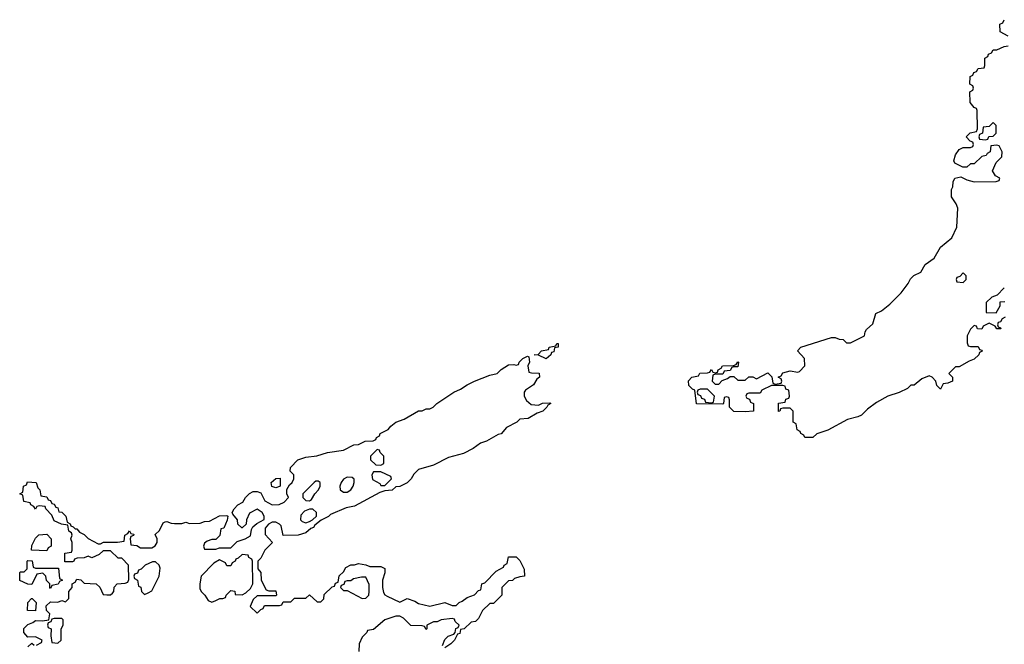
# Model space of a CAD drawing. Header units: inches. Extents: x 1861287 to 2052918, y 204622 to 437896.
# Tile 22 of 215: x 1980626 to 1985870, y 210488 to 213814. Entities that reach past the tile are written whole.
import ezdxf

# ---------------------------------------------------------------- set-up
doc = ezdxf.new("R2010")
doc.units = ezdxf.units.IN
doc.header["$MEASUREMENT"] = 0
doc.layers.add('B9281', color=7, linetype='Continuous')

msp = doc.modelspace()

# ---------------------------------------------------------------- linework, layer by layer
at = {"layer": 'B9281', "color": 5, "elevation": 60}
for points in [[(1985890, 213726), (1985848, 213750), (1985846, 213790), (1985862, 213798), (1985870, 213814)], [(1985874, 212230), (1985858, 212222), (1985850, 212206), (1985838, 212202), (1985834, 212190), (1985838, 212178), (1985850, 212174), (1985851.6, 212168.4), (1985830, 212168), (1985822, 212182), (1985790, 212198), (1985758, 212182), (1985750, 212166), (1985727.3, 212167.3), (1985722, 212182), (1985710, 212186), (1985690, 212166), (1985672, 212130), (1985672.7, 212092.7), (1985678, 212078), (1985690, 212074), (1985730, 212074), (1985738, 212058), (1985750, 212054), (1985751.6, 212048.4), (1985738, 212042), (1985734, 212030), (1985710, 212006), (1985683.6, 211996.4), (1985630, 211966), (1985610, 211966), (1985574, 211930), (1985594, 211910), (1985594, 211890), (1985570, 211878), (1985544.7, 211875.3), (1985530, 211846), (1985510, 211866), (1985506, 211890), (1985486, 211910), (1985470, 211918), (1985430, 211902), (1985390, 211868), (1985372.7, 211867.3), (1985354, 211850), (1985310, 211828), (1985250, 211808.7), (1985190, 211775.3), (1985140.7, 211739.3), (1985110, 211709), (1985090, 211699), (1985035.3, 211684.7), (1984930, 211629), (1984871.1, 211608.8), (1984850, 211588.7), (1984808.4, 211588.4), (1984802, 211602), (1984786, 211610), (1984782, 211622), (1984766, 211630), (1984762, 211662), (1984746, 211670), (1984746, 211730), (1984730, 211746), (1984690, 211746), (1984678, 211742), (1984674, 211730), (1984667.3, 211727.3), (1984667.3, 211772.7), (1984702, 211778), (1984707.3, 211792.7), (1984722, 211798), (1984726, 211810), (1984722, 211842), (1984707.3, 211847.3), (1984702, 211862), (1984690, 211866), (1984630, 211866), (1984578, 211842), (1984570, 211826), (1984510, 211826), (1984498, 211822), (1984494, 211810), (1984498, 211798), (1984512.7, 211792.7), (1984518, 211778), (1984534, 211770), (1984534, 211730), (1984490, 211726), (1984430, 211728), (1984406, 211750), (1984406, 211790), (1984402, 211802), (1984390, 211806), (1984378, 211802), (1984374, 211770), (1984370, 211766), (1984230, 211768), (1984222, 211842), (1984210, 211846), (1984190, 211866), (1984188.9, 211891.2), (1984206, 211910), (1984242, 211918), (1984248.4, 211931.6), (1984290, 211934), (1984302, 211938), (1984310, 211951.3), (1984318, 211938), (1984330, 211934), (1984342, 211938), (1984346, 211950), (1984362, 211958), (1984368.4, 211971.6), (1984427.3, 211972.7), (1984442, 211978), (1984450, 211992), (1984454, 211990), (1984450, 211966), (1984430, 211966), (1984418, 211962), (1984410, 211946), (1984378, 211942), (1984370, 211926), (1984330, 211926), (1984318, 211922), (1984314, 211890), (1984330, 211874), (1984350, 211874), (1984367.3, 211892.7), (1984396.4, 211903.6), (1984410, 211914), (1984430, 211914), (1984450, 211894), (1984490, 211894), (1984510, 211912), (1984530, 211912), (1984550, 211902), (1984610, 211934), (1984632.7, 211912.7), (1984638, 211878), (1984650, 211874), (1984682, 211878), (1984686, 211890), (1984682, 211902), (1984666, 211910), (1984682, 211918), (1984690, 211934), (1984730, 211944.7), (1984770, 211938), (1984779, 211941), (1984808, 211970), (1984806, 212010), (1984768, 212050), (1984786, 212070), (1984950, 212122), (1984970, 212122), (1984990, 212112), (1985011.6, 212111.6), (1985030, 212094), (1985050, 212094), (1985126, 212130), (1985128.4, 212151.6), (1985136.4, 212163.6), (1985170, 212194), (1985186, 212250), (1985216.4, 212263.6), (1985260.4, 212299.6), (1985320.4, 212359.6), (1985358, 212410), (1985370, 212434), (1985388.4, 212451.6), (1985426, 212470), (1985448.9, 212511.2), (1985496.5, 212543.5), (1985530, 212602), (1985590, 212652), (1985618, 212710), (1985622, 212810), (1985614, 212834), (1985588, 212870), (1985588, 212910), (1985596.4, 212923.6), (1985598, 212950), (1985606, 212970), (1985638, 212978), (1985670, 212962), (1985710, 212951.3), (1985827.3, 212952.7), (1985842, 212958), (1985846, 212970), (1985823.1, 212983.1), (1985808, 213010), (1985827.3, 213052.7), (1985856.4, 213083.6), (1985858, 213110), (1985842, 213142), (1985830, 213146), (1985798, 213142), (1985794, 213110), (1985778, 213102), (1985774, 213090), (1985750, 213086), (1985710, 213046), (1985690, 213046), (1985670, 213028), (1985648.4, 213028.4), (1985606, 213050), (1985602, 213062), (1985610, 213094), (1985630, 213122), (1985650, 213134), (1985690, 213134), (1985702, 213138), (1985706, 213150), (1985702, 213162), (1985687.3, 213167.3), (1985666, 213190), (1985688.4, 213211.6), (1985722, 213218), (1985727.3, 213232.7), (1985726, 213330), (1985722, 213342), (1985710, 213346), (1985687.3, 213372.7), (1985686, 213430), (1985702, 213438), (1985706, 213450), (1985702, 213462), (1985686, 213470), (1985688.4, 213511.6), (1985702, 213518), (1985707.3, 213532.7), (1985722, 213538), (1985730, 213554), (1985762, 213558), (1985766, 213570), (1985766, 213610), (1985782, 213618), (1985786, 213630), (1985802, 213638), (1985810, 213654), (1985830, 213654), (1985868.4, 213671.6), (1985890, 213674)], [(1985870, 212386), (1985832.7, 212347.3), (1985803.6, 212336.4), (1985772.7, 212307.3), (1985774, 212254), (1985827.3, 212252.7), (1985848, 212290), (1985848, 212312), (1985872.7, 212312.7)], [(1980716.4, 210483.6), (1980742, 210498), (1980746, 210510), (1980710, 210528), (1980670, 210526), (1980648, 210550), (1980647.3, 210572.7), (1980670, 210594), (1980696.4, 210603.6), (1980710, 210614), (1980747.3, 210612.7), (1980782, 210618), (1980786, 210650), (1980768, 210668), (1980767.3, 210692.7), (1980790, 210714), (1980830, 210712), (1980850, 210722), (1980870, 210714), (1980887.3, 210732.7), (1980888, 210770), (1980906, 210790), (1980906, 210810), (1980922, 210818), (1980930, 210834), (1980951.6, 210831.6), (1980970, 210814), (1981034, 210810), (1981052.7, 210792.7), (1981070, 210754), (1981090, 210752), (1981110, 210752), (1981120.4, 210759.6), (1981128, 210770), (1981128.4, 210791.6), (1981146, 210810), (1981187.3, 210812.7), (1981202, 210818), (1981207.3, 210832.7), (1981206, 210910), (1981170, 210946), (1981150, 210946), (1981110, 210986), (1981070, 210986), (1981050, 210966), (1981010, 210948), (1980990, 210958), (1980970, 210948), (1980932.7, 210947.3), (1980918, 210942), (1980914, 210930), (1980907.3, 210927.3), (1980867.3, 210927.3), (1980867.3, 210972.7), (1980902, 210978), (1980906, 210990), (1980906, 211030), (1980898, 211050), (1980906, 211070), (1980902, 211082), (1980888, 211090), (1980882, 211122), (1980848.4, 211128.4), (1980810, 211146), (1980796.4, 211176.4), (1980766, 211210), (1980762, 211222), (1980730, 211226), (1980718, 211222), (1980710, 211208), (1980702, 211222), (1980686, 211230), (1980682, 211242), (1980648.9, 211248.8), (1980642, 211282), (1980626, 211290), (1980642, 211298), (1980646, 211330), (1980662, 211338), (1980667.3, 211352.7), (1980714, 211350), (1980722, 211322), (1980734, 211310), (1980738, 211278), (1980770, 211274), (1980778, 211258), (1980790, 211254), (1980798, 211238), (1980810, 211234), (1980818, 211218), (1980830, 211214), (1980834, 211194), (1980850, 211192), (1980872, 211170), (1980878, 211138), (1980894, 211130), (1980898, 211118), (1980910, 211114), (1980922, 211102), (1980930, 211102), (1980944.7, 211084.7), (1980970, 211072), (1980990, 211052), (1981043.6, 211023.6), (1981056.4, 211023.6), (1981071.6, 211031.6), (1981147.3, 211032.7), (1981182, 211038), (1981186, 211070), (1981202, 211078), (1981210, 211092), (1981218, 211078), (1981234, 211074), (1981232.7, 211067.3), (1981218, 211062), (1981214, 211050), (1981218, 211018), (1981250, 211014), (1981270, 211002), (1981330, 211002), (1981348, 211012), (1981358, 211030), (1981358, 211050), (1981347.3, 211072.7), (1981370, 211094), (1981390, 211134), (1981400.4, 211139.6), (1981410, 211142), (1981432.7, 211132.7), (1981450, 211132), (1981490, 211132), (1981510, 211138), (1981530, 211132), (1981587.3, 211132.7), (1981610, 211142), (1981636.4, 211143.6), (1981690, 211171.3), (1981730, 211174), (1981734, 211170), (1981731.6, 211148.4), (1981712.7, 211107.3), (1981698, 211102), (1981692.7, 211067.3), (1981670, 211046), (1981650, 211046), (1981623.6, 211036.4), (1981610, 211026), (1981604.7, 211010), (1981610, 210994), (1981670, 210994), (1981690, 211002), (1981750, 211002), (1981784, 211036), (1981826, 211050), (1981854.6, 211065.4), (1981860.4, 211099.6), (1981867.3, 211112.7), (1981888.4, 211131.6), (1981927.3, 211152.7), (1981928, 211170), (1981918, 211190), (1981890, 211208), (1981850, 211186), (1981834, 211150), (1981832.7, 211127.3), (1981811.6, 211108.4), (1981808.4, 211108.4), (1981788.4, 211128.4), (1981786, 211150), (1981760.4, 211180.4), (1981758, 211190), (1981768, 211210), (1981788, 211230), (1981814.6, 211245.4), (1981828.7, 211270), (1981850, 211291.3), (1981870, 211302), (1981890, 211302), (1981910, 211294), (1981931.6, 211251.6), (1981970, 211231.3), (1982008.4, 211231.6), (1982034.6, 211245.4), (1982058, 211270), (1982048, 211290), (1982048, 211312), (1982063.1, 211336.9), (1982078, 211350), (1982086, 211370), (1982086, 211390), (1982066, 211410), (1982068, 211430), (1982108, 211470), (1982150, 211484.7), (1982209, 211491), (1982266, 211510), (1982350, 211522), (1982406, 211550), (1982430, 211552), (1982466, 211570), (1982508, 211572), (1982522, 211578), (1982526, 211590), (1982542, 211598), (1982546, 211610), (1982588.9, 211631.2), (1982602, 211650), (1982629.5, 211670.5), (1982673.6, 211686.4), (1982750, 211731.3), (1982770, 211732), (1982790, 211742), (1982810, 211742), (1982828.9, 211751.2), (1982848, 211770), (1982938, 211830), (1982973.6, 211846.4), (1983008.7, 211870), (1983048, 211890), (1983130, 211921), (1983169.2, 211930.8), (1983190, 211951), (1983230, 211976), (1983258, 211978), (1983270, 211974), (1983282, 211978), (1983286, 211990), (1983306, 212010), (1983330, 212022), (1983338, 212018), (1983342, 211990), (1983332, 211970), (1983338, 211938), (1983352.7, 211932.7), (1983392, 211932), (1983394, 211910), (1983379.6, 211900.4), (1983362, 211870), (1983319.6, 211840.4), (1983312, 211830), (1983312, 211810), (1983325.4, 211785.4), (1983350, 211764.7), (1983390, 211762), (1983410, 211771.3), (1983450, 211774), (1983454, 211770), (1983438, 211762), (1983434, 211750), (1983412, 211730), (1983382, 211718), (1983334, 211690), (1983290, 211686), (1983274, 211670), (1983218, 211642), (1983190, 211609.2), (1983174.8, 211605.2), (1983112, 211570), (1983080.7, 211559.3), (1983042, 211530), (1982990, 211504), (1982910, 211482), (1982830, 211442), (1982750, 211418), (1982725.4, 211394.6), (1982711.3, 211370), (1982690, 211348.7), (1982650, 211328), (1982630, 211326), (1982610, 211308), (1982570, 211306), (1982543.6, 211296.4), (1982410, 211224), (1982365.4, 211214.6), (1982281, 211179), (1982270, 211168.7), (1982231, 211149), (1982198, 211122), (1982191.3, 211110), (1982176, 211104), (1982150, 211082), (1982110, 211068.7), (1982030, 211068), (1982019, 211119), (1982010, 211128), (1981990, 211138), (1981970, 211138), (1981951.6, 211128.4), (1981932.7, 211107.3), (1981932.7, 211072.7), (1981972, 211030), (1981932, 210990), (1981910, 210946), (1981894, 210930), (1981894, 210890), (1981911.1, 210871.2), (1981912, 210830), (1981938, 210778), (1981952.7, 210772.7), (1981990, 210772), (1981994, 210750), (1981990, 210746), (1981890, 210746), (1981870, 210726), (1981854, 210690), (1981890, 210654), (1981910, 210674), (1981922, 210678), (1981930, 210694), (1982010, 210694), (1982022, 210698), (1982030, 210714), (1982070, 210714), (1982090, 210734), (1982150, 210734), (1982170, 210752), (1982210, 210714), (1982230, 210714), (1982246, 210730), (1982247.3, 210752.7), (1982290, 210794), (1982302, 210798), (1982307.3, 210812.7), (1982322, 210818), (1982327.3, 210852.7), (1982350, 210874), (1982363.1, 210896.9), (1982388.9, 210911.2), (1982410, 210911.3), (1982430, 210918), (1982470, 210911.3), (1982490, 210902), (1982550, 210902), (1982570, 210892), (1982570.9, 210869.1), (1982558, 210830), (1982558, 210790), (1982563.6, 210763.6), (1982571.3, 210751.3), (1982583.6, 210743.6), (1982650, 210712), (1982690, 210732), (1982730, 210718), (1982750, 210704.7), (1982810, 210691.3), (1982890, 210710.8), (1982930, 210694), (1982950, 210694), (1982966, 210710), (1982983.1, 210716.9), (1983010, 210738), (1983048.9, 210751.2), (1983070, 210774), (1983082, 210778), (1983088, 210810), (1983104, 210816), (1983163.1, 210876.9), (1983202, 210898), (1983206, 210910), (1983222, 210918), (1983230, 210954), (1983270, 210954), (1983290, 210934), (1983312, 210888), (1983314, 210850), (1983290, 210848), (1983262, 210838), (1983250, 210828), (1983230, 210826), (1983194, 210790), (1983194, 210750), (1983150, 210706), (1983130, 210706), (1983091.6, 210668.4), (1983070, 210626), (1983054, 210610), (1983030, 210606), (1982994, 210570), (1982974, 210566), (1982970, 210546), (1982958, 210542), (1982942, 210510), (1982922, 210490), (1982890, 210469)], [(1982878, 210482), (1982890, 210514), (1982908.4, 210531.6), (1982938, 210542), (1982946, 210550), (1982948.4, 210571.6), (1982962, 210578), (1982966, 210590), (1982946, 210610), (1982942, 210622), (1982930, 210626), (1982870, 210618), (1982850, 210608), (1982830, 210608), (1982794, 210590), (1982794, 210570), (1982790, 210566), (1982782, 210582), (1982770, 210586), (1982710, 210588), (1982670, 210628), (1982650, 210638), (1982630, 210638), (1982570, 210618), (1982510, 210566), (1982478, 210562), (1982474, 210550), (1982450, 210526), (1982434, 210490), (1982432, 210450)], [(1980670, 210474), (1980690, 210494), (1980703.6, 210483.6)]]:
    msp.add_lwpolyline(points, dxfattribs=at)
for points in [[(1985810, 213266), (1985790, 213246), (1985758, 213242), (1985754, 213210), (1985738, 213202), (1985734, 213190), (1985738, 213178), (1985770, 213174), (1985782, 213178), (1985787.3, 213192.7), (1985810, 213194), (1985826, 213210), (1985826, 213250)], [(1985650, 212466), (1985632.7, 212447.3), (1985618, 212442), (1985614, 212430), (1985618, 212418), (1985650, 212414), (1985666, 212430), (1985666, 212450)], [(1983430, 212008), (1983390, 212028), (1983366, 212030), (1983388, 212032), (1983406, 212050), (1983442, 212058), (1983446, 212070), (1983482, 212078), (1983486, 212090), (1983494, 212090), (1983494, 212070), (1983474, 212066), (1983470, 212046), (1983458, 212042), (1983454, 212030)], [(1984290, 211846), (1984250, 211846), (1984238, 211842), (1984234, 211830), (1984238, 211818), (1984252.7, 211812.7), (1984258, 211798), (1984272.7, 211792.7), (1984278, 211778), (1984310, 211774), (1984322, 211778), (1984326, 211810)], [(1982530, 211526), (1982494, 211490), (1982494, 211470), (1982523.6, 211443.6), (1982550, 211442), (1982566, 211450), (1982566, 211490), (1982546, 211510), (1982542, 211522)], [(1982550, 211406), (1982510, 211406), (1982502, 211390), (1982504.7, 211364.7), (1982543.6, 211343.6), (1982550, 211334), (1982570, 211334), (1982606, 211370), (1982602, 211382)], [(1981990, 211322), (1981968.4, 211328.4), (1981966, 211350), (1981990, 211371.3), (1982012.7, 211372.7), (1982014, 211330), (1982010, 211328)], [(1982216.4, 211356.4), (1982203.6, 211356.4), (1982194, 211350), (1982134, 211290), (1982134, 211270), (1982150, 211254), (1982170, 211252), (1982180.4, 211259.6), (1982198, 211290), (1982218, 211310), (1982226, 211330), (1982226, 211350)], [(1982370, 211378), (1982350, 211368), (1982338, 211350), (1982331.3, 211330), (1982332, 211310), (1982350, 211298), (1982370, 211298), (1982389, 211311), (1982402, 211330), (1982408, 211350), (1982407.3, 211367.3), (1982396.4, 211376.4)], [(1982170, 211208), (1982143.6, 211196.4), (1982123.6, 211176.4), (1982122, 211150), (1982130, 211142), (1982150, 211134), (1982170, 211142), (1982186, 211150), (1982206, 211170), (1982206, 211190), (1982187.3, 211207.3)], [(1980770, 210986), (1980688.7, 210988.7), (1980690, 211014), (1980710, 211054), (1980728.4, 211071.6), (1980770, 211074), (1980794, 211050), (1980794, 211010), (1980778, 211002)], [(1980790, 210786), (1980786, 210790), (1980786, 210810), (1980768.4, 210828.4), (1980766, 210850), (1980750, 210866), (1980718, 210862), (1980690, 210806), (1980670, 210808), (1980627.3, 210827.3), (1980626, 210870), (1980630, 210874), (1980650, 210874), (1980666, 210890), (1980666, 210930), (1980670, 210934), (1980692.7, 210932.7), (1980698, 210898), (1980710, 210894), (1980832.7, 210892.7), (1980838, 210838), (1980854, 210830), (1980838, 210822), (1980831.6, 210808.4), (1980798, 210802)], [(1981350, 210928), (1981332.7, 210927.3), (1981294, 210910), (1981272.7, 210887.3), (1981258, 210882), (1981252.7, 210867.3), (1981238, 210862), (1981234, 210850), (1981238, 210838), (1981254, 210830), (1981258, 210798), (1981271.6, 210791.6), (1981274, 210770), (1981290, 210754), (1981310, 210762), (1981330, 210772), (1981368.7, 210850), (1981373.6, 210893.6), (1981368, 210910)], [(1981810, 210966), (1981790, 210946), (1981778, 210942), (1981774, 210930), (1981758, 210922), (1981750, 210906), (1981730, 210906), (1981722, 210922), (1981690, 210938), (1981659.6, 210920.4), (1981592, 210850), (1981584.7, 210810), (1981585.4, 210785.4), (1981592, 210770), (1981612, 210750), (1981630, 210722), (1981650, 210712), (1981670, 210722), (1981692, 210732), (1981708, 210732), (1981722, 210738), (1981726, 210750), (1981750, 210774), (1981771.1, 210771.2), (1981774, 210754), (1981810, 210752), (1981830, 210762), (1981855.3, 210784.7), (1981868, 210810), (1981866, 210930), (1981862, 210942), (1981846, 210950), (1981842, 210962)], [(1982470, 210846), (1982446, 210846), (1982403.6, 210836.4), (1982390, 210826), (1982370, 210826), (1982358, 210822), (1982352.7, 210807.3), (1982338, 210802), (1982334, 210790), (1982350, 210774), (1982370, 210774), (1982450, 210732), (1982470, 210734), (1982486, 210750), (1982488, 210770), (1982487.3, 210807.3)], [(1980710, 210666), (1980668.4, 210668.4), (1980668.9, 210711.2), (1980688.4, 210731.6), (1980691.6, 210731.6), (1980714, 210710)], [(1980850, 210626), (1980810, 210626), (1980798, 210622), (1980792.7, 210607.3), (1980778, 210602), (1980774, 210590), (1980778, 210578), (1980794, 210570), (1980792.7, 210532.7), (1980798, 210498), (1980830, 210494), (1980846, 210510), (1980846, 210570), (1980858, 210590), (1980858, 210618)]]:
    msp.add_lwpolyline(points, close=True, dxfattribs=at)

doc.saveas('drawing.dxf')
